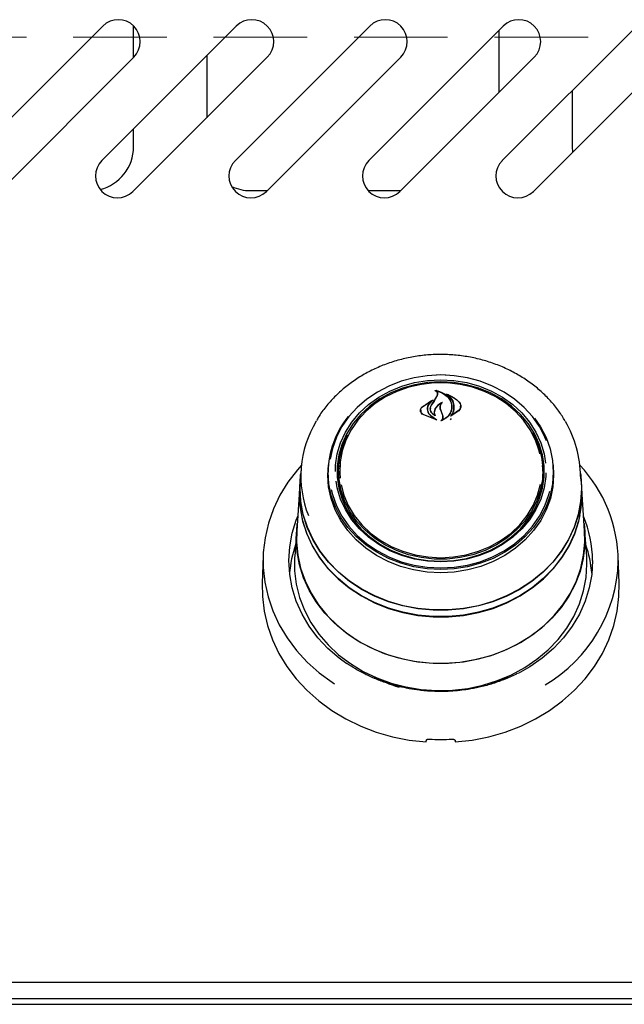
# Model space of a CAD drawing. Header units: inches. Extents: x 31 to 206, y 23 to 145.
# Tile 14 of 64: x 86.44 to 91.61, y 48.67 to 57.1. Entities that reach past the tile are written whole.
import ezdxf

# ---------------------------------------------------------------- set-up
doc = ezdxf.new("R2010")
doc.units = ezdxf.units.IN
doc.header["$LTSCALE"] = 16
doc.header["$MEASUREMENT"] = 0
doc.linetypes.add('HIDDEN', pattern=[0.075, 0.05, -0.025])
doc.layers.add('FORMAT', color=7, linetype='Continuous')

msp = doc.modelspace()

# ---------------------------------------------------------------- linework, layer by layer
at = {"color": 7, "linetype": 'Continuous', "lineweight": 25}
for p, q in [((86.0013, 55.8911), (87.1504, 57.0401)), ((87.1423, 55.8911), (88.2914, 57.0401)), ((87.4135, 57.0075), (87.4117, 57.0439)), ((88.2833, 55.8911), (89.4324, 57.0401)), ((89.4243, 55.8911), (90.5734, 57.0401)), ((90.5653, 55.8911), (91.7144, 57.0401)), ((87.4135, 56.7729), (87.4135, 57.0075)), ((90.5385, 56.4749), (90.5385, 57.0052)), ((87.4156, 56.775), (86.2665, 55.6259)), ((88.5566, 56.775), (87.4075, 55.6259)), ((88.0385, 56.7872), (88.0385, 56.2569)), ((89.6976, 56.775), (88.5485, 55.6259)), ((90.8386, 56.775), (89.6895, 55.6259)), ((91.9796, 56.775), (90.8305, 55.6259)), ((91.1635, 56.4892), (91.1635, 56.0075)), ((87.4135, 56.0075), (87.4135, 56.1622)), ((91.1635, 56.0075), (91.1663, 55.9617)), ((88.4135, 55.6325), (88.555, 55.6325)), ((89.4181, 55.6325), (89.696, 55.6325)), ((89.9488, 53.9875), (90.0385, 53.9914)), ((90.0385, 53.9914), (90.105, 53.9892)), ((89.9999, 53.9236), (89.9999, 53.9182)), ((89.8802, 53.7831), (89.9723, 53.8412)), ((89.8817, 53.7841), (89.9596, 53.8366)), ((89.9608, 53.8354), (89.933, 53.8022)), ((89.9611, 53.833), (89.9611, 53.836)), ((89.9622, 53.8024), (89.9944, 53.8507)), ((89.9926, 53.8482), (90.0101, 53.88)), ((89.9944, 53.8507), (90.012, 53.8837)), ((90.0122, 53.885), (90.0122, 53.8909)), ((90.0958, 53.8899), (90.0958, 53.8854)), ((89.8676, 53.754), (89.8676, 53.7411)), ((89.9248, 53.7639), (89.9248, 53.7557)), ((89.9516, 53.7683), (89.9516, 53.767)), ((90.0352, 53.7799), (90.0352, 53.7642)), ((90.0441, 53.7395), (90.0352, 53.7644)), ((90.046, 53.7406), (90.0371, 53.7659)), ((90.0558, 53.7095), (90.0441, 53.7395)), ((90.0577, 53.7099), (90.046, 53.7406)), ((90.1932, 53.749), (90.125, 53.7024)), ((90.1916, 53.7513), (90.1318, 53.7078)), ((90.1321, 53.7821), (90.1321, 53.7838)), ((90.2087, 53.7787), (90.2087, 53.7901)), ((90.0033, 53.6719), (89.8882, 53.7166)), ((89.995, 53.6749), (89.8894, 53.7184)), ((89.9517, 53.7095), (89.996, 53.6763)), ((89.9531, 53.7106), (90.0043, 53.6733)), ((89.9836, 53.7363), (89.9836, 53.7227)), ((89.9874, 53.7121), (89.9874, 53.7122)), ((90.0577, 53.6878), (90.0577, 53.6976)), ((90.1237, 53.6719), (90.1303, 53.6826)), ((90.1303, 53.7085), (90.1303, 53.7084)), ((88.8453, 53.2514), (88.8382, 53.1487)), ((89.0732, 53.1997), (89.0784, 53.287)), ((89.0775, 53.2753), (89.0758, 53.2512)), ((89.1635, 53.2074), (89.1651, 53.2533)), ((89.167, 53.2811), (89.1651, 53.2533)), ((90.9118, 53.2533), (90.9099, 53.2811)), ((91.0011, 53.2512), (90.9994, 53.2753)), ((91.2387, 53.1487), (91.2316, 53.2514)), ((88.8359, 53.1488), (88.8321, 53.095)), ((88.836, 53.0857), (88.8382, 53.1487)), ((90.9215, 53.1718), (90.9225, 53.2064)), ((91.2448, 53.095), (91.241, 53.1488)), ((91.247, 53.0317), (91.2448, 53.095)), ((88.8299, 53.0321), (88.8082, 52.7217)), ((91.2687, 52.7217), (91.247, 53.0321)), ((88.806, 52.7216), (88.7907, 52.5039)), ((91.2862, 52.5039), (91.2709, 52.7216)), ((88.5211, 52.5076), (88.513, 52.274)), ((91.2885, 52.4384), (91.2862, 52.5039)), ((91.5639, 52.274), (91.5558, 52.5076)), ((90.0089, 51.3562), (90.0089, 51.3493)), ((90.068, 51.3488), (90.068, 51.3562)), ((102.6635, 48.8599), (57.1635, 48.8599)), ((99.6847, 48.7179), (60.1422, 48.7179)), ((57.2015, 48.6724), (102.6255, 48.6724))]:
    msp.add_line(p, q, dxfattribs=at)
at = {"color": 7, "linetype": 'Continuous', "lineweight": 25, "flags": 128}
for points in [[(90.0385, 54.0559), (89.9236, 54.0499), (89.8104, 54.0319), (89.7005, 54.0023), (89.5955, 53.9614), (89.497, 53.9098), (89.4064, 53.8483), (89.325, 53.7779), (89.254, 53.6994), (89.1945, 53.6141), (89.1473, 53.5232), (89.113, 53.428), (89.093, 53.3351)], [(89.1389, 53.2306), (89.1407, 53.2844), (89.1548, 53.3815), (89.1829, 53.4762), (89.2245, 53.5672), (89.2789, 53.6529), (89.3453, 53.7321), (89.4227, 53.8034), (89.5097, 53.8658), (89.6051, 53.9182), (89.7073, 53.9598), (89.8147, 53.9901), (89.9257, 54.0084), (90.0385, 54.0145)], [(90.0385, 53.9969), (89.9275, 53.9908), (89.8182, 53.9728), (89.7124, 53.943), (89.6118, 53.902), (89.5179, 53.8504), (89.4322, 53.789), (89.3561, 53.7188), (89.2907, 53.6409), (89.2371, 53.5565), (89.1962, 53.4669), (89.1685, 53.3736), (89.1546, 53.2781), (89.1546, 53.1817), (89.1685, 53.0862), (89.1962, 52.9929), (89.2371, 52.9033), (89.2907, 52.8189), (89.3561, 52.741), (89.4322, 52.6708), (89.5179, 52.6094), (89.6118, 52.5578), (89.7124, 52.5168), (89.8182, 52.487), (89.9275, 52.469), (90.0385, 52.4629), (90.1495, 52.469), (90.2587, 52.487), (90.3645, 52.5168), (90.4651, 52.5578), (90.559, 52.6094), (90.6447, 52.6708), (90.7208, 52.741), (90.7862, 52.8189), (90.8398, 52.9033), (90.8807, 52.9929), (90.9084, 53.0862), (90.9223, 53.1817), (90.9223, 53.2781), (90.9084, 53.3736), (90.8807, 53.4669), (90.8398, 53.5565), (90.7862, 53.6409), (90.7208, 53.7188), (90.6447, 53.789), (90.559, 53.8504), (90.4651, 53.902), (90.3645, 53.943), (90.2587, 53.9728), (90.1495, 53.9908), (90.0385, 53.9969)], [(90.0037, 54.0581), (90.0385, 54.0586), (90.0823, 54.0578)], [(90.942, 53.4933), (90.9296, 53.5232), (90.8824, 53.6141), (90.8229, 53.6994), (90.7519, 53.7779), (90.6705, 53.8483), (90.5799, 53.9098), (90.4814, 53.9614), (90.3764, 54.0023), (90.2665, 54.0319), (90.1533, 54.0499), (90.0385, 54.0559)], [(90.0385, 54.0145), (90.1512, 54.0084), (90.2622, 53.9901), (90.3696, 53.9598), (90.4718, 53.9182), (90.5672, 53.8658), (90.6542, 53.8034), (90.7316, 53.7321), (90.798, 53.6529), (90.8524, 53.5672), (90.894, 53.4762), (90.9221, 53.3815), (90.9348, 53.3013)], [(90.8868, 53.3821), (90.8806, 53.4074), (90.8491, 53.4993), (90.8043, 53.587), (90.7469, 53.669), (90.6779, 53.7439), (90.5984, 53.8106), (90.5097, 53.8679), (90.4133, 53.915), (90.3107, 53.9509), (90.2036, 53.9753), (90.0938, 53.9875), (89.9831, 53.9875), (89.8733, 53.9753), (89.7663, 53.9509), (89.6636, 53.915), (89.5672, 53.8679), (89.4785, 53.8106), (89.399, 53.7439), (89.33, 53.669), (89.2726, 53.587), (89.2278, 53.4993), (89.1963, 53.4074), (89.1786, 53.3128), (89.1751, 53.217), (89.1781, 53.1736)], [(90.8402, 53.6864), (90.8909, 53.6124), (90.9386, 53.5206), (90.9732, 53.4244), (90.9941, 53.3254), (91.0012, 53.2249), (90.9941, 53.1244), (90.9732, 53.0254), (90.9386, 52.9293), (90.8909, 52.8375), (90.8307, 52.7513), (90.759, 52.672), (90.6768, 52.6009), (90.5853, 52.5388), (90.4858, 52.4867), (90.3798, 52.4454), (90.2688, 52.4154), (90.1545, 52.3973), (90.0385, 52.3912), (89.9224, 52.3973), (89.8081, 52.4154), (89.6971, 52.4454), (89.5911, 52.4867), (89.4916, 52.5388), (89.4001, 52.6009), (89.3179, 52.672), (89.2462, 52.7513), (89.186, 52.8375), (89.1383, 52.9293), (89.1037, 53.0254), (89.0828, 53.1244), (89.0758, 53.2249), (89.0758, 53.2249)], [(90.8229, 53.5672), (90.8368, 53.5414), (90.8754, 53.4505), (90.9003, 53.356), (90.9111, 53.2596), (90.9075, 53.1628), (90.8896, 53.0671), (90.8578, 52.9742), (90.8125, 52.8857), (90.7545, 52.8028), (90.6847, 52.7271), (90.6044, 52.6597), (90.5147, 52.6017), (90.4173, 52.5542), (90.3136, 52.5178), (90.2053, 52.4932), (90.0944, 52.4808), (89.9825, 52.4808), (89.8716, 52.4932), (89.7633, 52.5178), (89.6596, 52.5542), (89.5622, 52.6017), (89.4725, 52.6597), (89.3922, 52.7271), (89.3224, 52.8028), (89.2644, 52.8857), (89.2191, 52.9742), (89.1873, 53.0671), (89.1694, 53.1628), (89.1659, 53.2596), (89.1766, 53.356), (89.2015, 53.4505), (89.2401, 53.5414), (89.2417, 53.5446)], [(88.8482, 53.2838), (88.8143, 53.2452), (88.7333, 53.1393), (88.6646, 53.0271), (88.6087, 52.9096), (88.5661, 52.7881), (88.5373, 52.6635), (88.5225, 52.5371), (88.5219, 52.4101), (88.5354, 52.2836), (88.5629, 52.1588), (88.6043, 52.037), (88.659, 51.9191), (88.7266, 51.8064), (88.8064, 51.6998), (88.8978, 51.6004), (88.9998, 51.5091), (89.1115, 51.4268), (89.13, 51.4146)], [(90.9985, 53.287), (91.0038, 53.1997), (90.9967, 53.099), (90.9757, 52.9997), (90.941, 52.9033), (90.8932, 52.8113), (90.8329, 52.7249), (90.761, 52.6454), (90.6786, 52.574), (90.5868, 52.5118), (90.487, 52.4595), (90.3808, 52.4181), (90.2695, 52.3881), (90.1548, 52.3699), (90.0385, 52.3638), (89.9221, 52.3699), (89.8074, 52.3881), (89.6962, 52.4181), (89.5899, 52.4595), (89.4901, 52.5118), (89.3983, 52.574), (89.3159, 52.6454), (89.244, 52.7249), (89.1837, 52.8113), (89.1359, 52.9033), (89.1012, 52.9997), (89.0802, 53.099), (89.0732, 53.1997)], [(88.8337, 53.0857), (88.8407, 53.1985), (88.8426, 53.2129)], [(91.2343, 53.2129), (91.2362, 53.1985), (91.2432, 53.0857), (91.2362, 52.9729), (91.2151, 52.8614), (91.1802, 52.7525), (91.1319, 52.6476), (91.0708, 52.5478), (90.9976, 52.4543), (90.9131, 52.3682), (90.8184, 52.2905), (90.7146, 52.2221), (90.6028, 52.1639), (90.4844, 52.1164), (90.3608, 52.0803), (90.2334, 52.0561), (90.1037, 52.0438), (89.9732, 52.0438), (89.8435, 52.0561), (89.7161, 52.0803), (89.5925, 52.1164), (89.4741, 52.1639), (89.3623, 52.2221), (89.2585, 52.2905), (89.1638, 52.3682), (89.0793, 52.4543), (89.0061, 52.5478), (88.945, 52.6476), (88.8967, 52.7525), (88.8618, 52.8614), (88.8407, 52.9729), (88.8337, 53.0857), (88.8337, 53.0857)], [(91.2387, 53.1487), (91.241, 53.0857), (91.2339, 52.9731), (91.2128, 52.8618), (91.178, 52.7532), (91.1298, 52.6484), (91.0688, 52.5488), (90.9958, 52.4555), (90.9115, 52.3695), (90.8169, 52.292), (90.7133, 52.2237), (90.6017, 52.1656), (90.4835, 52.1183), (90.3602, 52.0823), (90.233, 52.058), (90.1036, 52.0458), (89.9733, 52.0458), (89.8439, 52.058), (89.7167, 52.0823), (89.5934, 52.1183), (89.4752, 52.1656), (89.3636, 52.2237), (89.26, 52.292), (89.1654, 52.3695), (89.0811, 52.4555), (89.0081, 52.5488), (88.9471, 52.6484), (88.8989, 52.7532), (88.8641, 52.8618), (88.843, 52.9731), (88.836, 53.0857), (88.836, 53.0857)], [(90.9378, 53.2185), (90.9362, 53.1866), (90.9221, 53.0895), (90.894, 52.9948), (90.8524, 52.9038), (90.798, 52.8181), (90.7316, 52.7389), (90.6542, 52.6676), (90.5672, 52.6053), (90.4718, 52.5528), (90.3696, 52.5112), (90.2622, 52.4809), (90.1512, 52.4626), (90.0385, 52.4565), (89.9257, 52.4626), (89.8147, 52.4809), (89.7073, 52.5112), (89.6051, 52.5528), (89.5097, 52.6053), (89.4227, 52.6676), (89.3453, 52.7389), (89.2789, 52.8181), (89.2245, 52.9038), (89.1829, 52.9948), (89.1548, 53.0895), (89.1445, 53.1485)], [(88.8321, 53.095), (88.8299, 53.0317), (88.837, 52.9185), (88.8581, 52.8067), (88.8932, 52.6975), (88.9416, 52.5922), (89.0029, 52.4921), (89.0763, 52.3983), (89.161, 52.3119), (89.256, 52.234), (89.3602, 52.1654), (89.4723, 52.107), (89.5911, 52.0594), (89.7151, 52.0232), (89.8429, 51.9988), (89.973, 51.9866), (90.1039, 51.9866), (90.234, 51.9988), (90.3618, 52.0232), (90.4858, 52.0594), (90.6046, 52.107), (90.7167, 52.1654), (90.8209, 52.234), (90.9159, 52.3119), (91.0006, 52.3983), (91.074, 52.4921), (91.1353, 52.5922), (91.1838, 52.6975), (91.2188, 52.8067), (91.2399, 52.9185), (91.247, 53.0317)], [(89.1018, 53.0776), (89.113, 53.033), (89.1473, 52.9378), (89.1945, 52.8469), (89.254, 52.7616), (89.325, 52.6831), (89.4064, 52.6127), (89.497, 52.5512), (89.5955, 52.4996), (89.7005, 52.4587), (89.8104, 52.4291), (89.9236, 52.4111), (90.0385, 52.4051), (90.1533, 52.4111), (90.2665, 52.4291), (90.3764, 52.4587), (90.4814, 52.4996), (90.5799, 52.5512), (90.6705, 52.6127), (90.7519, 52.6831), (90.8229, 52.7616), (90.8824, 52.8469), (90.9296, 52.9378), (90.9639, 53.033), (90.9718, 53.0632)], [(89.187, 53.1149), (89.2103, 53.0281), (89.2486, 52.9381), (89.2998, 52.8531), (89.3631, 52.7745), (89.4375, 52.7036), (89.5218, 52.6414), (89.6146, 52.5891), (89.7143, 52.5475), (89.8193, 52.5173), (89.928, 52.499), (90.0385, 52.4928)], [(90.0385, 52.4928), (90.1489, 52.499), (90.2576, 52.5173), (90.3626, 52.5475), (90.4623, 52.5891), (90.5551, 52.6414), (90.6394, 52.7036), (90.7138, 52.7745), (90.7772, 52.8531), (90.8284, 52.9381), (90.8666, 53.0281), (90.8911, 53.1208)], [(91.2269, 52.8529), (91.2166, 52.8076), (91.1817, 52.6986), (91.1333, 52.5935), (91.0721, 52.4936), (90.9988, 52.3999), (90.9143, 52.3137), (90.8194, 52.2359), (90.7154, 52.1675), (90.6035, 52.1091), (90.485, 52.0616), (90.3612, 52.0255), (90.2336, 52.0012), (90.1038, 51.989), (89.9731, 51.989), (89.8433, 52.0012), (89.7157, 52.0255), (89.5919, 52.0616), (89.4734, 52.1091), (89.3615, 52.1675), (89.2575, 52.2359), (89.1626, 52.3137), (89.0781, 52.3999), (89.0048, 52.4936), (88.9436, 52.5935), (88.8953, 52.6986), (88.8603, 52.8076), (88.8392, 52.9192), (88.8321, 53.0322), (88.8324, 53.0561)], [(89.2366, 51.5842), (89.1702, 51.6326), (89.0742, 51.7158), (88.9887, 51.8072), (88.9147, 51.9058), (88.8531, 52.0106), (88.8044, 52.1205), (88.7692, 52.2341), (88.748, 52.3503), (88.7409, 52.4677), (88.748, 52.5852), (88.7692, 52.7014), (88.8044, 52.815), (88.8169, 52.8468)], [(88.8037, 52.6569), (88.8107, 52.7706), (88.8126, 52.7849)], [(91.2643, 52.7849), (91.2714, 52.7138), (91.2714, 52.6), (91.2575, 52.4868), (91.2297, 52.3756), (91.1884, 52.2675), (91.1341, 52.1639), (91.0674, 52.0658), (90.989, 51.9744), (90.8998, 51.8908), (90.8009, 51.8159), (90.6934, 51.7504), (90.5784, 51.6953), (90.4573, 51.651), (90.3315, 51.6182), (90.2023, 51.5971), (90.0713, 51.588), (89.9399, 51.591), (89.8097, 51.6061), (89.682, 51.6331), (89.5584, 51.6717), (89.4402, 51.7215), (89.3287, 51.7819), (89.2254, 51.8522), (89.1312, 51.9316), (89.0473, 52.0192), (88.9747, 52.1141), (88.9141, 52.2151), (88.8662, 52.3211), (88.8316, 52.4309), (88.8107, 52.5433), (88.8037, 52.6569), (88.8037, 52.6569)], [(88.8082, 52.7217), (88.8063, 52.6288), (88.8168, 52.5155), (88.8411, 52.4038), (88.879, 52.2951), (88.93, 52.1904), (88.9936, 52.091), (89.069, 51.998), (89.1554, 51.9125), (89.2518, 51.8354), (89.3571, 51.7677), (89.4701, 51.71), (89.5896, 51.6631), (89.7142, 51.6274), (89.8424, 51.6034), (89.9729, 51.5913), (90.104, 51.5913), (90.2345, 51.6034), (90.3627, 51.6274), (90.4873, 51.6631), (90.6068, 51.71), (90.7198, 51.7677), (90.8251, 51.8354), (90.9215, 51.9125), (91.0079, 51.998), (91.0833, 52.091), (91.1469, 52.1904), (91.1979, 52.2951), (91.2358, 52.4038), (91.2601, 52.5155), (91.2706, 52.6288), (91.2687, 52.7217)], [(88.7907, 52.5039), (88.7902, 52.496), (88.7902, 52.3808), (88.8044, 52.2662), (88.8325, 52.1536), (88.8743, 52.0442), (88.9293, 51.9393), (88.9968, 51.84), (89.0762, 51.7475), (89.1664, 51.6628), (89.2665, 51.587), (89.3754, 51.5207), (89.4918, 51.4649), (89.6144, 51.4201), (89.7418, 51.3868), (89.8725, 51.3655), (90.0052, 51.3563), (90.1382, 51.3593), (90.2701, 51.3746), (90.3993, 51.402), (90.5245, 51.4411), (90.6441, 51.4915), (90.7569, 51.5526), (90.8616, 51.6237), (90.9569, 51.7041), (91.0418, 51.7928), (91.1154, 51.8889), (91.1767, 51.9911), (91.2252, 52.0984), (91.2602, 52.2096), (91.2814, 52.3234), (91.2885, 52.4384), (91.2885, 52.4384)], [(91.336, 52.4677), (91.3289, 52.3503), (91.3077, 52.2341), (91.2725, 52.1205), (91.2238, 52.0106), (91.1622, 51.9058), (91.0882, 51.8072), (91.0027, 51.7158), (90.9067, 51.6326), (90.8011, 51.5586), (90.7016, 51.5018)], [(88.513, 52.274), (88.5145, 52.1619), (88.5294, 52.0363), (88.5581, 51.9124), (88.6004, 51.7915), (88.6557, 51.6746), (88.7237, 51.5629), (88.8037, 51.4572), (88.895, 51.3587), (88.9967, 51.2681), (89.1079, 51.1864), (89.2277, 51.1143), (89.3548, 51.0524), (89.4882, 51.0012), (89.6266, 50.9614), (89.7688, 50.9331), (89.9135, 50.9168)], [(90.1635, 50.9168), (90.3081, 50.9331), (90.4503, 50.9614), (90.5887, 51.0012), (90.7221, 51.0524), (90.8492, 51.1143), (90.969, 51.1864), (91.0802, 51.2681), (91.1819, 51.3587), (91.2732, 51.4572), (91.3532, 51.5629), (91.4212, 51.6746), (91.4765, 51.7915), (91.5188, 51.9124), (91.5475, 52.0363), (91.5624, 52.1619), (91.5639, 52.274)], [(90.6196, 51.48), (90.5378, 51.4391), (90.4594, 51.4071)]]:
    msp.add_lwpolyline(points, dxfattribs=at)
at = {"color": 7, "linetype": 'Continuous', "lineweight": 25}
for centre, radius, start, end in [((87.283, 56.9076), 0.1875, 315, 135), ((88.424, 56.9076), 0.1875, 315, 135), ((89.565, 56.9076), 0.1875, 315, 135), ((90.706, 56.9076), 0.1875, 315, 135), ((87.0385, 56.0075), 0.375, 283.68367, 0), ((87.2749, 55.7585), 0.1875, 135, 315), ((88.4159, 55.7585), 0.1875, 135, 315), ((89.5569, 55.7585), 0.1875, 135, 315), ((90.6979, 55.7585), 0.1875, 135, 315), ((88.4135, 56.0075), 0.375, 244.31126, 270), ((97.4976, 48.6778), 9.1136, 145.43617, 145.7949), ((89.7574, 53.1893), 0.9137, 149.02774, 201.59548), ((89.8402, 53.2173), 0.7645, 140.91728, 179.43218), ((90.3069, 53.1849), 0.9268, 0.24154, 30.67771), ((89.827, 53.206), 0.6725, 156.86208, 182.90983), ((90.247, 53.2053), 0.6754, 0.09876, 23.09458), ((90.2418, 53.2087), 0.6715, 333.22024, 3.80713), ((90.3415, 52.4537), 1.215, 0.39576, 43.0953), ((89.8379, 53.2096), 0.6745, 180.18712, 206.74281), ((90.3436, 52.4658), 0.9924, 0.11245, 22.5755), ((89.7313, 52.2825), 0.9874, 161.00507, 175.54911), ((90.3455, 52.2825), 0.9874, 4.45124, 18.99458), ((90.2833, 52.5013), 1.2738, 300.62077, 358.23542), ((90.0176, 52.4983), 1.1623, 241.17701, 253.26196), ((90.0385, 52.6992), 1.761, 266.81912, 273.18088)]:
    msp.add_arc(centre, radius, start, end, dxfattribs=at)
for centre, major_axis, start_param, end_param in [((89.7265, 51.1657), (1.5475, 9.0333), 4.689058, 4.69059), ((90.3504, 51.1657), (-1.5475, 9.0333), 1.592595, 1.594127)]:
    msp.add_ellipse(centre, major_axis=major_axis, ratio=0.024697, start_param=start_param, end_param=end_param, dxfattribs=at)
for points, knots in [([(91.1017, 53.6638), (91.0843, 53.6919), (91.0477, 53.7513), (90.9787, 53.835), (90.8985, 53.9154), (90.8091, 53.988), (90.7116, 54.0524), (90.6071, 54.1078), (90.4967, 54.1536), (90.3814, 54.1894), (90.2626, 54.2147), (90.1414, 54.2293), (90.0191, 54.233), (89.897, 54.2258), (89.7763, 54.2078), (89.6583, 54.1791), (89.5443, 54.1401), (89.4355, 54.091), (89.3329, 54.0325), (89.2377, 53.9651), (89.1507, 53.8897), (89.0736, 53.8065), (89.0152, 53.7315), (88.987, 53.6824), (88.9772, 53.6652)], [0, 0, 0, 0, 0.041689, 0.088112, 0.134593, 0.181131, 0.227716, 0.274343, 0.321001, 0.367685, 0.414387, 0.461104, 0.507831, 0.554568, 0.601309, 0.648053, 0.694797, 0.741535, 0.788262, 0.834971, 0.881651, 0.928292, 0.974883, 1, 1, 1, 1]), ([(89.9923, 53.9209), (89.9922, 53.921), (89.992, 53.9211), (89.9919, 53.9214), (89.9919, 53.9216), (89.9919, 53.9219), (89.9921, 53.9221), (89.9924, 53.9223), (89.9927, 53.9223), (89.993, 53.9223), (89.9931, 53.9223), (89.9931, 53.9223)], [0, 0, 0, 0, 0.123101, 0.245949, 0.370555, 0.495926, 0.620795, 0.743742, 0.863804, 0.982243, 1, 1, 1, 1]), ([(90.0101, 53.88), (90.0112, 53.8842), (90.0134, 53.8927), (90.0094, 53.9054), (90.0017, 53.915), (89.9948, 53.9193), (89.9923, 53.9209)], [0, 0, 0, 0, 0.278315, 0.556599, 0.835281, 1, 1, 1, 1]), ([(89.9931, 53.9223), (90.0114, 53.9173), (90.0498, 53.9068), (90.0961, 53.8734), (90.1187, 53.842), (90.126, 53.8238), (90.1269, 53.8215)], [0, 0, 0, 0, 0.296383, 0.623255, 0.953008, 1, 1, 1, 1]), ([(90.0012, 53.9244), (90.0011, 53.9244), (90.0009, 53.9245), (90.0006, 53.9244), (90.0003, 53.9243), (90.0001, 53.9241), (89.9999, 53.9238), (89.9999, 53.9235), (90, 53.9233), (90.0001, 53.9232), (90.0002, 53.9231)], [0, 0, 0, 0, 0.125981, 0.251748, 0.377432, 0.503496, 0.631523, 0.760721, 0.890553, 1, 1, 1, 1]), ([(90.012, 53.8837), (90.0131, 53.8882), (90.0154, 53.8972), (90.0113, 53.9108), (90.0049, 53.9191), (90.0006, 53.9228), (90.0002, 53.9231)], [0, 0, 0, 0, 0.322035, 0.644191, 0.96662, 1, 1, 1, 1]), ([(90.0012, 53.9244), (90.0195, 53.9183), (90.0572, 53.9058), (90.1017, 53.8699), (90.1173, 53.839), (90.1249, 53.8238)], [0, 0, 0, 0, 0.321881, 0.666052, 1, 1, 1, 1]), ([(89.9734, 53.8399), (89.9632, 53.8318), (89.9479, 53.8196), (89.9381, 53.8044), (89.9348, 53.7994)], [0, 0, 0, 0, 0.666171, 1, 1, 1, 1]), ([(89.9608, 53.8354), (89.9609, 53.8355), (89.961, 53.8356), (89.9611, 53.8359), (89.9611, 53.8362), (89.9609, 53.8364), (89.9607, 53.8366), (89.9604, 53.8367), (89.96, 53.8368), (89.9598, 53.8367), (89.9596, 53.8367), (89.9596, 53.8366)], [0, 0, 0, 0, 0.118444, 0.236791, 0.355654, 0.475041, 0.593939, 0.712043, 0.829322, 0.945904, 1, 1, 1, 1]), ([(89.9723, 53.8412), (89.9724, 53.8412), (89.9726, 53.8413), (89.973, 53.8413), (89.9733, 53.8412), (89.9735, 53.841), (89.9737, 53.8408), (89.9738, 53.8405), (89.9738, 53.8403), (89.9736, 53.8401), (89.9735, 53.84), (89.9734, 53.8399)], [0, 0, 0, 0, 0.113134, 0.226287, 0.339365, 0.453482, 0.568977, 0.6862, 0.804488, 0.922829, 1, 1, 1, 1]), ([(90.0511, 53.8215), (90.0372, 53.813), (90.0122, 53.7977), (89.9967, 53.7756), (89.9898, 53.7657)], [0, 0, 0, 0, 0.5544372, 1, 1, 1, 1]), ([(90.0511, 53.8215), (90.0512, 53.8215), (90.0514, 53.8216), (90.0517, 53.8216), (90.0521, 53.8216), (90.0524, 53.8214), (90.0526, 53.8212), (90.0527, 53.8209), (90.0526, 53.8206), (90.0525, 53.8204), (90.0525, 53.8203), (90.0524, 53.8203)], [0, 0, 0, 0, 0.1190935, 0.2382813, 0.357201, 0.4761032, 0.5957172, 0.716453, 0.8377729, 0.9593565, 1, 1, 1, 1]), ([(90.0838, 53.891), (90.0837, 53.8911), (90.0836, 53.8912), (90.0834, 53.8915), (90.0834, 53.8917), (90.0835, 53.892), (90.0837, 53.8922), (90.084, 53.8924), (90.0843, 53.8924), (90.0846, 53.8924), (90.0848, 53.8924), (90.0848, 53.8923)], [0, 0, 0, 0, 0.117543, 0.234703, 0.353458, 0.473529, 0.593375, 0.712011, 0.828244, 0.942684, 1, 1, 1, 1]), ([(90.1512, 53.7582), (90.1522, 53.7745), (90.1542, 53.8072), (90.1307, 53.8532), (90.1026, 53.8794), (90.0852, 53.8902), (90.0838, 53.891)], [0, 0, 0, 0, 0.324346, 0.648698, 0.972585, 1, 1, 1, 1]), ([(90.0848, 53.8923), (90.1109, 53.8815), (90.1518, 53.8645), (90.1822, 53.8371), (90.1932, 53.8271)], [0, 0, 0, 0, 0.63599, 1, 1, 1, 1]), ([(90.0973, 53.8906), (90.0972, 53.8906), (90.097, 53.8907), (90.0966, 53.8906), (90.0963, 53.8906), (90.0961, 53.8904), (90.0959, 53.8901), (90.0958, 53.8899), (90.0959, 53.8896), (90.096, 53.8894), (90.0961, 53.8893), (90.0962, 53.8893)], [0, 0, 0, 0, 0.116195, 0.23286, 0.349162, 0.465967, 0.583993, 0.703152, 0.823093, 0.942771, 1, 1, 1, 1]), ([(90.1532, 53.7591), (90.1541, 53.7759), (90.1561, 53.8094), (90.1343, 53.8556), (90.1083, 53.8786), (90.0962, 53.8893)], [0, 0, 0, 0, 0.348801, 0.697655, 1, 1, 1, 1]), ([(90.0973, 53.8906), (90.1226, 53.8784), (90.1578, 53.8614), (90.1842, 53.8363), (90.1916, 53.8292)], [0, 0, 0, 0, 0.7187582, 1, 1, 1, 1]), ([(90.1249, 53.8238), (90.1289, 53.808), (90.1343, 53.7866), (90.1305, 53.7651), (90.1295, 53.7594)], [0, 0, 0, 0, 0.7361274, 1, 1, 1, 1]), ([(90.1269, 53.8215), (90.1309, 53.8059), (90.1364, 53.7847), (90.1325, 53.7635), (90.1314, 53.7579)], [0, 0, 0, 0, 0.739885, 1, 1, 1, 1]), ([(90.1916, 53.8292), (90.1964, 53.8233), (90.206, 53.8114), (90.21, 53.7901), (90.2061, 53.7689), (90.1965, 53.7572), (90.1916, 53.7513)], [0, 0, 0, 0, 0.249255, 0.498558, 0.748961, 1, 1, 1, 1]), ([(90.1932, 53.8271), (90.1981, 53.8211), (90.208, 53.8091), (90.212, 53.7878), (90.208, 53.7666), (90.1981, 53.7549), (90.1932, 53.749)], [0, 0, 0, 0, 0.2496933, 0.4993075, 0.7508164, 1, 1, 1, 1]), ([(89.8882, 53.7166), (89.8834, 53.7201), (89.8738, 53.7271), (89.8662, 53.7416), (89.8648, 53.7572), (89.8697, 53.7718), (89.8769, 53.7796), (89.8802, 53.7831)], [0, 0, 0, 0, 0.2063155, 0.412585, 0.6199658, 0.8275669, 1, 1, 1, 1]), ([(89.8894, 53.7184), (89.8848, 53.7219), (89.8756, 53.7287), (89.8682, 53.7431), (89.8669, 53.7584), (89.8715, 53.7729), (89.8785, 53.7806), (89.8817, 53.7841)], [0, 0, 0, 0, 0.205659, 0.411391, 0.617776, 0.824282, 1, 1, 1, 1]), ([(89.933, 53.8022), (89.9288, 53.7928), (89.9233, 53.7807), (89.9229, 53.768), (89.9228, 53.7652)], [0, 0, 0, 0, 0.775735, 1, 1, 1, 1]), ([(89.9228, 53.7652), (89.9239, 53.7564), (89.9261, 53.7388), (89.9391, 53.7203), (89.9492, 53.7117), (89.9517, 53.7095)], [0, 0, 0, 0, 0.427052, 0.854253, 1, 1, 1, 1]), ([(89.9348, 53.7994), (89.9306, 53.7903), (89.9253, 53.7787), (89.9249, 53.7666), (89.9248, 53.7639)], [0, 0, 0, 0, 0.779145, 1, 1, 1, 1]), ([(89.9248, 53.7639), (89.9259, 53.7554), (89.928, 53.7385), (89.9409, 53.7208), (89.9507, 53.7126), (89.9531, 53.7106)], [0, 0, 0, 0, 0.4291024, 0.8582563, 1, 1, 1, 1]), ([(89.9907, 53.7067), (89.9836, 53.7112), (89.9684, 53.7206), (89.9537, 53.7415), (89.9479, 53.7656), (89.9516, 53.7862), (89.9582, 53.7973), (89.9604, 53.8011)], [0, 0, 0, 0, 0.199031, 0.425618, 0.654006, 0.884097, 1, 1, 1, 1]), ([(89.9858, 53.7116), (89.9793, 53.7164), (89.9655, 53.7269), (89.9533, 53.7486), (89.9501, 53.7731), (89.9553, 53.7914), (89.961, 53.8005), (89.9622, 53.8024)], [0, 0, 0, 0, 0.211272, 0.4520564, 0.693901, 0.9365866, 1, 1, 1, 1]), ([(89.9898, 53.7657), (89.9866, 53.7587), (89.9803, 53.7447), (89.9817, 53.7259), (89.986, 53.7157), (89.9873, 53.7125)], [0, 0, 0, 0, 0.407831, 0.815767, 1, 1, 1, 1]), ([(89.9916, 53.7639), (89.9885, 53.7572), (89.9823, 53.7437), (89.9838, 53.7238), (89.9897, 53.7125), (89.9921, 53.7078)], [0, 0, 0, 0, 0.368991, 0.737955, 1, 1, 1, 1]), ([(90.0434, 53.8129), (90.0301, 53.8039), (90.0093, 53.7897), (89.9963, 53.7707), (89.9916, 53.7639)], [0, 0, 0, 0, 0.641492, 1, 1, 1, 1]), ([(90.0352, 53.7644), (90.0341, 53.7719), (90.0319, 53.7869), (90.0384, 53.803), (90.044, 53.8107), (90.0449, 53.8119)], [0, 0, 0, 0, 0.456282, 0.91253, 1, 1, 1, 1]), ([(90.0371, 53.7659), (90.0361, 53.7733), (90.0339, 53.7882), (90.0412, 53.8071), (90.0494, 53.8168), (90.0524, 53.8203)], [0, 0, 0, 0, 0.387705, 0.775512, 1, 1, 1, 1]), ([(90.1314, 53.7579), (90.1264, 53.7438), (90.1163, 53.7154), (90.0826, 53.6825), (90.054, 53.6689), (90.0415, 53.663)], [0, 0, 0, 0, 0.359986, 0.72009, 1, 1, 1, 1]), ([(90.1295, 53.7594), (90.1245, 53.7451), (90.1146, 53.7165), (90.0835, 53.6856), (90.059, 53.6725), (90.0498, 53.6676)], [0, 0, 0, 0, 0.384903, 0.769932, 1, 1, 1, 1]), ([(90.1237, 53.7036), (90.1323, 53.7151), (90.145, 53.7324), (90.1497, 53.7518), (90.1512, 53.7582)], [0, 0, 0, 0, 0.670267, 1, 1, 1, 1]), ([(90.1304, 53.7089), (90.1383, 53.7213), (90.1485, 53.7374), (90.1523, 53.755), (90.1532, 53.7591)], [0, 0, 0, 0, 0.766376, 1, 1, 1, 1]), ([(89.9858, 53.7116), (89.9859, 53.7115), (89.986, 53.7114), (89.9864, 53.7114), (89.9867, 53.7114), (89.987, 53.7116), (89.9872, 53.7118), (89.9874, 53.712), (89.9874, 53.7123), (89.9873, 53.7125), (89.9873, 53.7125)], [0, 0, 0, 0, 0.128666, 0.257261, 0.385754, 0.513958, 0.642206, 0.771451, 0.901171, 1, 1, 1, 1]), ([(89.9921, 53.7078), (89.9922, 53.7077), (89.9923, 53.7075), (89.9922, 53.7072), (89.9921, 53.707), (89.9919, 53.7068), (89.9916, 53.7066), (89.9913, 53.7066), (89.9909, 53.7066), (89.9908, 53.7067), (89.9907, 53.7067)], [0, 0, 0, 0, 0.130357, 0.260507, 0.391062, 0.520504, 0.649548, 0.77731, 0.904524, 1, 1, 1, 1]), ([(90.0043, 53.6733), (90.0043, 53.6732), (90.0045, 53.6731), (90.0046, 53.6728), (90.0046, 53.6725), (90.0045, 53.6723), (90.0043, 53.672), (90.004, 53.6719), (90.0037, 53.6718), (90.0035, 53.6719), (90.0033, 53.6719)], [0, 0, 0, 0, 0.1254874, 0.2506342, 0.3765247, 0.5023893, 0.6282132, 0.7529537, 0.8768965, 1, 1, 1, 1]), ([(90.0415, 53.663), (90.0414, 53.6629), (90.0411, 53.6629), (90.0408, 53.6629), (90.0405, 53.663), (90.0402, 53.6632), (90.0401, 53.6634), (90.04, 53.6637), (90.0401, 53.664), (90.0402, 53.6642), (90.0403, 53.6642), (90.0403, 53.6643)], [0, 0, 0, 0, 0.118547, 0.236992, 0.355327, 0.474257, 0.59354, 0.713653, 0.8344, 0.955105, 1, 1, 1, 1]), ([(90.0403, 53.6643), (90.0431, 53.6668), (90.0503, 53.6732), (90.057, 53.6863), (90.0585, 53.6994), (90.0564, 53.707), (90.0558, 53.7095)], [0, 0, 0, 0, 0.206003, 0.524655, 0.845104, 1, 1, 1, 1]), ([(90.0485, 53.6688), (90.0512, 53.6724), (90.0573, 53.6807), (90.0609, 53.6953), (90.0587, 53.7053), (90.0577, 53.7099)], [0, 0, 0, 0, 0.292801, 0.676007, 1, 1, 1, 1]), ([(90.125, 53.7024), (90.1249, 53.7024), (90.1247, 53.7023), (90.1244, 53.7023), (90.1241, 53.7024), (90.1238, 53.7026), (90.1236, 53.7028), (90.1235, 53.703), (90.1235, 53.7033), (90.1236, 53.7035), (90.1237, 53.7036)], [0, 0, 0, 0, 0.12307, 0.245894, 0.368159, 0.490104, 0.612843, 0.7365, 0.861217, 1, 1, 1, 1]), ([(90.1237, 53.6719), (90.1236, 53.6719), (90.1235, 53.6717), (90.1235, 53.6715), (90.1235, 53.6715)], [0, 0, 0, 0, 0.556818, 1, 1, 1, 1]), ([(90.1304, 53.7089), (90.1304, 53.7088), (90.1303, 53.7087), (90.1303, 53.7084), (90.1304, 53.7081), (90.1306, 53.7079), (90.1309, 53.7077), (90.1312, 53.7076), (90.1315, 53.7077), (90.1317, 53.7077), (90.1318, 53.7078)], [0, 0, 0, 0, 0.125514, 0.251194, 0.376713, 0.502033, 0.626722, 0.750348, 0.874063, 1, 1, 1, 1]), ([(90.0385, 51.348), (89.995, 51.349), (89.934, 51.3505), (89.8445, 51.3601), (89.7685, 51.3716), (89.6792, 51.3908), (89.5873, 51.4167), (89.4935, 51.4502), (89.4002, 51.4916), (89.3131, 51.5374), (89.26, 51.5726), (89.2355, 51.5889)], [0, 0, 0, 0, 0.15033, 0.211212, 0.312241, 0.417127, 0.529627, 0.647041, 0.768305, 0.892592, 1, 1, 1, 1]), ([(90.695, 51.5027), (90.6899, 51.4999), (90.6522, 51.4791), (90.5774, 51.4482), (90.4729, 51.4111), (90.3708, 51.3842), (90.2807, 51.3669), (90.1993, 51.356), (90.1213, 51.3493), (90.0667, 51.3485), (90.0385, 51.348)], [0, 0, 0, 0, 0.02622, 0.194851, 0.360217, 0.518304, 0.659152, 0.761988, 0.87715, 1, 1, 1, 1]), ([(89.9158, 50.9306), (89.9163, 50.932), (89.9174, 50.9348), (89.9223, 50.9381), (89.9291, 50.9403), (89.9357, 50.941), (89.9396, 50.9409), (89.9407, 50.9408)], [0, 0, 0, 0, 0.226476, 0.452948, 0.679687, 0.90706, 1, 1, 1, 1]), ([(90.1362, 50.9408), (90.139, 50.9408), (90.1446, 50.9409), (90.1521, 50.9391), (90.1578, 50.9362), (90.1604, 50.9331), (90.1609, 50.9312), (90.1611, 50.9306)], [0, 0, 0, 0, 0.227899, 0.455804, 0.683446, 0.910454, 1, 1, 1, 1])]:
    msp.add_open_spline(points, degree=3, knots=knots, dxfattribs=at)
at = {"layer": 'FORMAT', "linetype": 'HIDDEN', "lineweight": 18}
msp.add_line((38.8976, 56.9459), (205.7069, 56.9459), dxfattribs=at)

doc.saveas('drawing.dxf')
